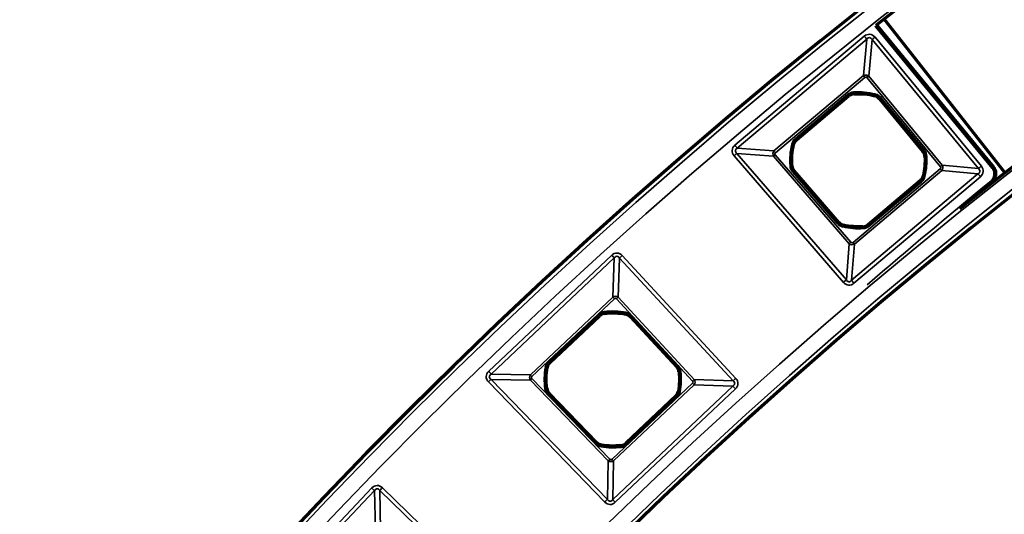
# Model space of a CAD drawing. Header units: millimetres. Extents: x -1503 to 2224, y -3994 to 2541.
# Tile 16 of 26: x -144 to -34, y -2788 to -2732. Entities that reach past the tile are written whole.
import ezdxf

# ---------------------------------------------------------------- set-up
doc = ezdxf.new("R2010")
doc.units = ezdxf.units.MM
doc.header["$LTSCALE"] = 0.75
doc.layers.add('Visible', color=7, linetype='Continuous', lineweight=70)
doc.layers.add('Visible Narrow', color=7, linetype='Continuous', lineweight=35)

msp = doc.modelspace()

# ---------------------------------------------------------------- linework, layer by layer
at = {"layer": 'Visible', "extrusion": (0, -5.898e-13, -1)}
for p, q in [((-47.86, -2733.17, 27.6), (-34.79, -2749.07, 27.6)), ((-33.58, -2749.63, 27.8), (-47.04, -2732.47, 27.8)), ((-56.93, -2746, 22.3), (-51.07, -2741.05, 22.3)), ((-47.6, -2741.37, 22.3), (-42.72, -2747.29, 22.3)), ((-52.19, -2755.27, 22.3), (-57.21, -2749.47, 22.3)), ((-43.02, -2750.59, 22.3), (-48.89, -2755.54, 22.3)), ((-84.65, -2771.04, 22.3), (-79.07, -2765.77, 22.3)), ((-75.59, -2765.89, 22.3), (-70.39, -2771.53, 22.3)), ((-79.39, -2780.03, 22.3), (-84.72, -2774.52, 22.3)), ((-70.5, -2774.84, 22.3), (-76.08, -2780.11, 22.3))]:
    msp.add_line(p, q, dxfattribs=at)
for radius in [574.5, 547.5]:
    msp.add_circle((-305.85, -3182.52, -27.5), radius, dxfattribs=at)
for centre, radius, start, end in [((-305.85, -3182.52, -27.7), 572, 51.7878, 128.2122), ((-305.85, -3182.52, -27.7), 550, 51.2271, 128.7729), ((48.64, -2733.82, -27.6), 1.02, 132.5705, 138.7294), ((49.98, -2748.29, -22.3), 7.49, 86.0033, 104.3817), ((49.98, -2748.29, -22.3), 7.49, 355.3215, 13.6999), ((49.98, -2748.29, -22.3), 7.49, 176.6851, 193.6803), ((35.58, -2749.72, -27.6), 1.02, 141.7829, 156.3146), ((66.75, -2746.27, -27.6), 32.37, 186.2699, 186.8006), ((49.98, -2748.29, -22.3), 7.49, 266.0229, 283.0182), ((77.57, -2772.94, -22.3), 7.49, 82.7688, 101.1472), ((77.57, -2772.94, -22.3), 7.49, 352.087, 10.4654), ((77.57, -2772.94, -22.3), 7.49, 173.4506, 190.4458), ((77.57, -2772.94, -22.3), 7.49, 262.7884, 279.7836)]:
    msp.add_arc(centre, radius, start, end, dxfattribs=at)
at = {"layer": 'Visible'}
for centre, radius, start, end in [((-50.43, -2741.81, 22.3), 0.991, 93.9967, 130.1484), ((-48.36, -2742, 22.3), 0.991, 39.4666, 75.6183), ((-56.29, -2746.75, 22.3), 0.991, 130.1484, 166.3001), ((-43.49, -2747.92, 22.3), 0.991, 3.3149, 39.4666), ((-56.46, -2748.82, 22.3), 0.991, 184.6785, 220.8302), ((-43.66, -2749.83, 22.3), 0.991, 310.1484, 346.3197), ((372.67, -3249.34, 27.6), 644, 129.27103, 129.53719), ((-51.44, -2754.63, 22.3), 0.991, 220.8302, 256.9818), ((-49.53, -2754.78, 22.3), 0.991, 273.9771, 310.1484), ((-78.39, -2766.49, 22.3), 0.991, 97.2312, 133.3829), ((-76.32, -2766.56, 22.3), 0.991, 42.7011, 78.8528), ((-83.97, -2771.76, 22.3), 0.991, 133.3829, 169.5346), ((-71.12, -2772.2, 22.3), 0.991, 6.5494, 42.7011), ((-84.01, -2773.83, 22.3), 0.991, 187.913, 224.0647), ((-71.18, -2774.12, 22.3), 0.991, 313.3829, 349.5542), ((-78.68, -2779.34, 22.3), 0.991, 224.0647, 260.2164), ((-76.76, -2779.39, 22.3), 0.991, 277.2116, 313.3829)]:
    msp.add_arc(centre, radius, start, end, dxfattribs=at)
at = {"layer": 'Visible', "extrusion": (0, -5.898e-13, -1)}
for centre, major_axis, ratio, start_param, end_param in [((-48.26, -2733.49, 27.6), (-0.465, 0.546), 0.707078, 1.551592, 1.59539), ((-34.89, -2749.16, 27.6), (-0.229, 0.286), 0.361352, 1.5394, 1.593444), ((-35.07, -2749.62, 27.6), (-0.127, 0.701), 0.700692, 1.242636, 1.888587), ((-35.02, -2749.76, 27.6), (0.066, 0.67), 0.675788, 1.495955, 1.583239), ((-35.19, -2750.24, 27.6), (0.378, 0.658), 0.69039, 1.042312, 2.074953), ((-34.82, -2750.1, 27.6), (0.062, 0.456), 0.460941, 1.525342, 1.578878)]:
    msp.add_ellipse(centre, major_axis=major_axis, ratio=ratio, start_param=start_param, end_param=end_param, dxfattribs=at)
at = {"layer": 'Visible Narrow', "extrusion": (0, -5.898e-13, -1)}
for p, q in [((-34.95, -2749.2, 27.8), (-48.01, -2733.3, 27.8)), ((-63.85, -2746.59, 27.8), (-49.31, -2734.33, 27.8)), ((-48.11, -2734.44, 27.8), (-36.16, -2748.95, 27.8)), ((-49.04, -2734.66, 27.57), (-63.58, -2746.92, 27.57)), ((-49.41, -2738.77, 22.94), (-49.04, -2734.66, 27.57)), ((-48.44, -2734.71, 27.57), (-48.81, -2738.83, 22.94)), ((-36.49, -2749.22, 27.57), (-48.44, -2734.71, 27.57)), ((-59.46, -2747.24, 22.94), (-49.41, -2738.77, 22.94)), ((-48.81, -2738.83, 22.94), (-40.56, -2748.85, 22.94)), ((-49.25, -2738.97, 22.8), (-59.29, -2747.44, 22.8)), ((-40.75, -2749.02, 22.8), (-49.01, -2738.99, 22.8)), ((-57.06, -2745.84, 22.8), (-51.2, -2740.89, 22.8)), ((-51.07, -2741.05, 22.6), (-56.93, -2745.99, 22.6)), ((-51.07, -2741.05, 22.3), (-51.07, -2741.05, 22.6)), ((-50.5, -2740.82, 22.6), (-50.5, -2740.82, 22.3)), ((-48.12, -2741.04, 22.3), (-48.11, -2741.03, 22.6)), ((-47.59, -2741.36, 22.6), (-47.6, -2741.37, 22.3)), ((-42.72, -2747.28, 22.6), (-47.59, -2741.36, 22.6)), ((-47.44, -2741.24, 22.8), (-42.56, -2747.16, 22.8)), ((-57.26, -2746.52, 22.3), (-57.26, -2746.52, 22.6)), ((-56.93, -2745.99, 22.6), (-56.93, -2746, 22.3)), ((-59.5, -2747.84, 22.94), (-63.62, -2747.52, 27.57)), ((-63.62, -2747.52, 27.57), (-51.33, -2761.74, 27.57)), ((-63.58, -2746.92, 27.57), (-59.46, -2747.24, 22.94)), ((-59.31, -2747.68, 22.8), (-50.82, -2757.51, 22.8)), ((-42.72, -2747.29, 22.3), (-42.72, -2747.28, 22.6)), ((-51.65, -2762.02, 27.8), (-63.94, -2747.8, 27.8)), ((-51.01, -2757.67, 22.94), (-59.5, -2747.84, 22.94)), ((-42.49, -2747.86, 22.6), (-42.5, -2747.86, 22.3)), ((-57.45, -2748.9, 22.6), (-57.44, -2748.9, 22.3)), ((-52.35, -2755.41, 22.8), (-57.36, -2749.61, 22.8)), ((-57.21, -2749.47, 22.3), (-57.21, -2749.48, 22.6)), ((-57.21, -2749.48, 22.6), (-52.2, -2755.28, 22.6)), ((-50.74, -2761.79, 27.57), (-36.55, -2749.82, 27.57)), ((-50.58, -2757.52, 22.8), (-40.78, -2749.25, 22.8)), ((-40.61, -2749.45, 22.94), (-50.42, -2757.72, 22.94)), ((-36.55, -2749.82, 27.57), (-40.61, -2749.45, 22.94)), ((-40.56, -2748.85, 22.94), (-36.49, -2749.22, 27.57)), ((-36.27, -2750.14, 27.8), (-50.47, -2762.11, 27.8)), ((-48.88, -2755.54, 22.6), (-43.02, -2750.59, 22.6)), ((-42.89, -2750.75, 22.8), (-48.75, -2755.69, 22.8)), ((-43.02, -2750.59, 22.6), (-43.02, -2750.59, 22.3)), ((-42.7, -2750.07, 22.3), (-42.69, -2750.07, 22.6)), ((-52.2, -2755.28, 22.6), (-52.19, -2755.27, 22.3)), ((-51.66, -2755.59, 22.3), (-51.67, -2755.6, 22.6)), ((-49.46, -2755.77, 22.6), (-49.46, -2755.77, 22.3)), ((-48.89, -2755.54, 22.3), (-48.88, -2755.54, 22.6)), ((-51.33, -2761.74, 27.57), (-51.01, -2757.67, 22.94)), ((-50.42, -2757.72, 22.94), (-50.74, -2761.79, 27.57)), ((-91.52, -2772.04, 27.8), (-77.69, -2758.97, 27.8)), ((-77.4, -2759.27, 27.58), (-91.23, -2772.34, 27.58)), ((-77.55, -2763.68, 22.93), (-77.4, -2759.27, 27.58)), ((-76.81, -2759.29, 27.58), (-76.96, -2763.7, 22.93)), ((-64.05, -2773.11, 27.58), (-76.81, -2759.29, 27.58)), ((-76.51, -2759.01, 27.8), (-63.75, -2772.83, 27.8)), ((-86.82, -2772.44, 22.93), (-77.55, -2763.68, 22.93)), ((-77.38, -2763.86, 22.8), (-86.65, -2772.62, 22.8)), ((-68.6, -2773.13, 22.8), (-77.15, -2763.87, 22.8)), ((-76.96, -2763.7, 22.93), (-68.41, -2772.96, 22.93)), ((-84.79, -2770.89, 22.8), (-79.21, -2765.62, 22.8)), ((-79.08, -2765.77, 22.6), (-84.65, -2771.03, 22.6)), ((-79.07, -2765.77, 22.3), (-79.08, -2765.77, 22.6)), ((-78.52, -2765.5, 22.6), (-78.52, -2765.51, 22.3)), ((-76.13, -2765.59, 22.3), (-76.13, -2765.58, 22.6)), ((-75.59, -2765.89, 22.6), (-75.59, -2765.89, 22.3)), ((-70.38, -2771.52, 22.6), (-75.59, -2765.89, 22.6)), ((-75.44, -2765.75, 22.8), (-70.24, -2771.39, 22.8)), ((-84.94, -2771.58, 22.3), (-84.95, -2771.58, 22.6)), ((-84.65, -2771.03, 22.6), (-84.65, -2771.04, 22.3)), ((-70.39, -2771.53, 22.3), (-70.38, -2771.52, 22.6)), ((-86.83, -2773.03, 22.93), (-91.25, -2772.93, 27.58)), ((-91.25, -2772.93, 27.58), (-78.16, -2786.45, 27.58)), ((-91.23, -2772.34, 27.58), (-86.82, -2772.44, 22.93)), ((-78.07, -2782.09, 22.93), (-86.83, -2773.03, 22.93)), ((-86.65, -2772.85, 22.8), (-77.89, -2781.91, 22.8)), ((-70.13, -2772.08, 22.6), (-70.13, -2772.08, 22.3)), ((-68.41, -2772.96, 22.93), (-64.05, -2773.11, 27.58)), ((-78.46, -2786.74, 27.8), (-91.55, -2773.22, 27.8)), ((-85, -2773.97, 22.6), (-84.99, -2773.97, 22.3)), ((-77.65, -2781.92, 22.8), (-68.6, -2773.37, 22.8)), ((-77.58, -2786.46, 27.58), (-64.07, -2773.7, 27.58)), ((-68.43, -2773.55, 22.93), (-77.48, -2782.1, 22.93)), ((-63.79, -2774, 27.8), (-77.29, -2786.76, 27.8)), ((-64.07, -2773.7, 27.58), (-68.43, -2773.55, 22.93)), ((-79.54, -2780.18, 22.8), (-84.87, -2774.67, 22.8)), ((-84.72, -2774.52, 22.3), (-84.73, -2774.53, 22.6)), ((-84.73, -2774.53, 22.6), (-79.39, -2780.04, 22.6)), ((-76.07, -2780.11, 22.6), (-70.5, -2774.84, 22.6)), ((-70.36, -2774.99, 22.8), (-75.94, -2780.26, 22.8)), ((-70.5, -2774.84, 22.6), (-70.5, -2774.84, 22.3)), ((-70.21, -2774.3, 22.3), (-70.2, -2774.3, 22.6)), ((-79.39, -2780.04, 22.6), (-79.39, -2780.03, 22.3)), ((-78.85, -2780.32, 22.3), (-78.85, -2780.33, 22.6)), ((-76.63, -2780.38, 22.6), (-76.63, -2780.37, 22.3)), ((-76.08, -2780.11, 22.3), (-76.07, -2780.11, 22.6)), ((-78.16, -2786.45, 27.58), (-78.07, -2782.09, 22.93)), ((-77.48, -2782.1, 22.93), (-77.58, -2786.46, 27.58)), ((-117.71, -2798.98, 27.8), (-104.64, -2785.15, 27.8)), ((-103.45, -2785.13, 27.8), (-89.94, -2798.21, 27.8)), ((-104.33, -2785.44, 27.58), (-117.41, -2799.27, 27.58)), ((-104.24, -2789.85, 22.93), (-104.33, -2785.44, 27.58)), ((-103.74, -2785.43, 27.58), (-103.65, -2789.84, 22.93)), ((-90.23, -2798.51, 27.58), (-103.74, -2785.43, 27.58))]:
    msp.add_line(p, q, dxfattribs=at)
for radius in [574, 572.3, 549.7, 548]:
    msp.add_circle((-305.85, -3182.52, -28), radius, dxfattribs=at)
at = {"layer": 'Visible Narrow'}
for centre, radius, start, end in [((-48.64, -2733.82, 27.8), 0.814, 41.2543, 50.9519), ((-50.43, -2741.81, 22.6), 0.997, 93.9967, 130.1484), ((-49.98, -2748.29, 22.6), 7.5, 75.6183, 93.9967), ((-48.36, -2742, 22.6), 0.997, 39.4666, 75.6183), ((-49.98, -2748.29, 22.6), 7.5, 166.3001, 184.6785), ((-56.29, -2746.75, 22.6), 0.997, 130.1484, 166.3001), ((-43.49, -2747.92, 22.6), 0.997, 3.3149, 39.4666), ((-49.98, -2748.29, 22.6), 7.5, 346.3197, 3.3149), ((-56.46, -2748.82, 22.6), 0.997, 184.6785, 220.8302), ((-35.58, -2749.71, 27.8), 0.814, 23.669, 38.234), ((-43.66, -2749.83, 22.6), 0.997, 310.1484, 346.3197), ((-51.44, -2754.63, 22.6), 0.997, 220.8302, 256.9818), ((-49.98, -2748.29, 22.6), 7.5, 256.9818, 273.9771), ((-49.53, -2754.78, 22.6), 0.997, 273.9771, 310.1484), ((-78.39, -2766.49, 22.6), 0.997, 97.2312, 133.3829), ((-77.57, -2772.94, 22.6), 7.5, 78.8528, 97.2312), ((-76.32, -2766.56, 22.6), 0.997, 42.7011, 78.8528), ((-77.57, -2772.94, 22.6), 7.5, 169.5346, 187.913), ((-83.97, -2771.76, 22.6), 0.997, 133.3829, 169.5346), ((-71.12, -2772.2, 22.6), 0.997, 6.5494, 42.7011), ((-77.57, -2772.94, 22.6), 7.5, 349.5542, 6.5494), ((-84.01, -2773.83, 22.6), 0.997, 187.913, 224.0647), ((-71.18, -2774.12, 22.6), 0.997, 313.3829, 349.5542), ((-78.68, -2779.34, 22.6), 0.997, 224.0647, 260.2164), ((-77.57, -2772.94, 22.6), 7.5, 260.2164, 277.2116), ((-76.76, -2779.39, 22.6), 0.997, 277.2116, 313.3829)]:
    msp.add_arc(centre, radius, start, end, dxfattribs=at)
at = {"layer": 'Visible Narrow', "extrusion": (0.659258, -0.751917, 4.489e-13)}
msp.add_arc((-1838.05, 27.6, 2023.54), 0.2, 360, 90, dxfattribs=at)
at = {"layer": 'Visible Narrow', "extrusion": (0.635657, -0.771971, 4.594e-13)}
msp.add_arc((-1774.51, 27.6, 2079.51), 0.2, 360, 90, dxfattribs=at)
at = {"layer": 'Visible Narrow', "extrusion": (0.764377, 0.644769, -4.155e-13)}
msp.add_arc((-2058.27, 27.3, -1800.71), 0.5, 90, 147.8733, dxfattribs=at)
at = {"layer": 'Visible Narrow', "extrusion": (-0.635628, 0.771995, -4.511e-13)}
msp.add_arc((1775.23, 27.3, -2080.39), 0.5, 32.1267, 90, dxfattribs=at)
at = {"layer": 'Visible Narrow', "extrusion": (0.764377, 0.644769, -3.492e-13)}
msp.add_arc((-2061.85, 23.1, -1803.65), 0.3, 270, 327.8733, dxfattribs=at)
at = {"layer": 'Visible Narrow', "extrusion": (0.635628, -0.771995, 4.479e-13)}
msp.add_arc((-1778.81, 23.1, 2083.33), 0.3, 270, 327.8733, dxfattribs=at)
at = {"layer": 'Visible Narrow', "extrusion": (0, -5.898e-13, -1)}
for centre, radius, start, end in [((50.43, -2741.81, -22.8), 1.2, 49.8516, 86.0033), ((49.98, -2748.29, -22.8), 7.7, 86.0033, 104.3817), ((48.36, -2742, -22.8), 1.2, 104.3817, 140.5334), ((49.98, -2748.29, -22.8), 7.7, 355.3215, 13.6999), ((56.29, -2746.75, -22.8), 1.2, 13.6999, 49.8516), ((43.49, -2747.92, -22.8), 1.2, 140.5334, 176.6851), ((49.98, -2748.29, -22.8), 7.7, 176.6851, 193.6803), ((56.46, -2748.82, -22.8), 1.2, 319.1698, 355.3215), ((-372.67, -3249.34, -27.8), 644.2, 49.11644, 50.72895), ((43.66, -2749.83, -22.8), 1.2, 193.6803, 229.8516), ((51.44, -2754.63, -22.8), 1.2, 283.0182, 319.1698), ((49.98, -2748.29, -22.8), 7.7, 266.0229, 283.0182), ((49.53, -2754.78, -22.8), 1.2, 229.8516, 266.0229), ((78.39, -2766.49, -22.8), 1.2, 46.6171, 82.7688), ((77.57, -2772.94, -22.8), 7.7, 82.7688, 101.1472), ((76.32, -2766.56, -22.8), 1.2, 101.1472, 137.2989), ((83.97, -2771.76, -22.8), 1.2, 10.4654, 46.6171), ((77.57, -2772.94, -22.8), 7.7, 352.087, 10.4654), ((71.12, -2772.2, -22.8), 1.2, 137.2989, 173.4506), ((77.57, -2772.94, -22.8), 7.7, 173.4506, 190.4458), ((84.01, -2773.83, -22.8), 1.2, 315.9353, 352.087), ((71.18, -2774.12, -22.8), 1.2, 190.4458, 226.6171), ((78.68, -2779.34, -22.8), 1.2, 279.7836, 315.9353), ((77.57, -2772.94, -22.8), 7.7, 262.7884, 279.7836), ((76.76, -2779.39, -22.8), 1.2, 226.6171, 262.7884)]:
    msp.add_arc(centre, radius, start, end, dxfattribs=at)
at = {"layer": 'Visible Narrow', "extrusion": (-0.764377, -0.644769, 3.785e-13)}
msp.add_arc((2062.06, 22.6, 1806.38), 0.2, 1, 90, dxfattribs=at)
at = {"layer": 'Visible Narrow', "extrusion": (-0.997568, -0.069699, 2.44e-14)}
msp.add_arc((2730.43, 22.6, 241.41), 0.2, 1, 90, dxfattribs=at)
at = {"layer": 'Visible Narrow', "extrusion": (-0.968662, 0.248381, -1.042e-13)}
msp.add_arc((2666.89, 22.6, -634.21), 0.2, 1, 90, dxfattribs=at)
at = {"layer": 'Visible Narrow', "extrusion": (-0.635628, 0.771995, -4.547e-13)}
msp.add_arc((1779.03, 22.6, -2086.07), 0.2, 1, 90, dxfattribs=at)
at = {"layer": 'Visible Narrow', "extrusion": (0.764377, 0.644769, -4.162e-13)}
msp.add_arc((-2058.27, 27.3, -1819.73), 0.5, 90, 147.8733, dxfattribs=at)
at = {"layer": 'Visible Narrow', "extrusion": (0.236837, 0.971549, -5.802e-13)}
msp.add_arc((-594.65, 22.6, -2681.94), 0.2, 90, 179, dxfattribs=at)
at = {"layer": 'Visible Narrow', "extrusion": (0.764377, 0.644769, -3.358e-13)}
msp.add_arc((-2062.06, 22.6, -1814.05), 0.2, 90, 179, dxfattribs=at)
at = {"layer": 'Visible Narrow', "extrusion": (-0.653819, 0.756651, -4.418e-13)}
msp.add_arc((1844.95, 27.3, -2037.31), 0.5, 90, 147.8733, dxfattribs=at)
at = {"layer": 'Visible Narrow', "extrusion": (0.653819, -0.756651, 4.564e-13)}
msp.add_arc((-1841.36, 23.1, 2040.25), 0.3, 212.1267, 270, dxfattribs=at)
at = {"layer": 'Visible Narrow', "extrusion": (0.764377, 0.644769, -3.514e-13)}
msp.add_arc((-2061.85, 23.1, -1816.79), 0.3, 270, 327.8733, dxfattribs=at)
at = {"layer": 'Visible Narrow', "extrusion": (-0.635628, 0.771995, -4.554e-13)}
msp.add_arc((1779.03, 22.6, -2093.74), 0.2, 1, 90, dxfattribs=at)
at = {"layer": 'Visible Narrow', "extrusion": (-0.057824, 0.998327, -5.785e-13)}
msp.add_arc((201.11, 22.6, -2740.81), 0.2, 1, 90, dxfattribs=at)
at = {"layer": 'Visible Narrow', "extrusion": (-0.081565, 0.996668, -5.696e-13)}
msp.add_arc((281.67, 22.6, -2735.06), 0.2, 90, 179, dxfattribs=at)
at = {"layer": 'Visible Narrow', "extrusion": (-0.653819, 0.756651, -4.472e-13)}
msp.add_arc((1841.15, 22.6, -2042.99), 0.2, 90, 179, dxfattribs=at)
at = {"layer": 'Visible Narrow', "extrusion": (0.764377, 0.644769, -3.83e-13)}
msp.add_arc((-2075.18, 23.1, -1803.8), 0.3, 212.1267, 270, dxfattribs=at)
at = {"layer": 'Visible Narrow', "extrusion": (0.635628, -0.771995, 4.505e-13)}
msp.add_arc((-1778.81, 23.1, 2096.32), 0.3, 270, 327.8733, dxfattribs=at)
at = {"layer": 'Visible Narrow', "extrusion": (0.764377, 0.644769, -3.297e-13)}
msp.add_arc((-2078.76, 27.3, -1800.93), 0.5, 32.1267, 90, dxfattribs=at)
at = {"layer": 'Visible Narrow', "extrusion": (-0.635628, 0.771995, -4.418e-13)}
msp.add_arc((1775.23, 27.3, -2099.19), 0.5, 32.1267, 90, dxfattribs=at)
at = {"layer": 'Visible Narrow', "extrusion": (0.634955, -0.772548, 0.00091177)}
msp.add_arc((-1772.62, 25.68, 2101.72), 0.2, 360, 90, dxfattribs=at)
at = {"layer": 'Visible Narrow', "extrusion": (0.619031, -0.785366, -4.769e-13)}
msp.add_arc((-1729.28, 27.6, 2137.51), 0.2, 360, 90, dxfattribs=at)
at = {"layer": 'Visible Narrow', "extrusion": (0.401227, -0.915979, 3.584e-13)}
msp.add_arc((-1135.03, 27.6, 2504.41), 0.2, 360, 90, dxfattribs=at)
at = {"layer": 'Visible Narrow', "extrusion": (3.45212e-08, -3.95409e-09, 1)}
msp.add_arc((-66.74, -2746.28, 27.8), 32.17, 353.1995, 353.7301, dxfattribs=at)
at = {"layer": 'Visible Narrow', "extrusion": (-0.106632, -0.994295, 0.002665)}
msp.add_arc((258.65, 20.3, 2737.88), 0.2, 0, 89.9999, dxfattribs=at)
at = {"layer": 'Visible Narrow', "extrusion": (-0.047783, -0.998858, 5.589e-13)}
msp.add_arc((96.67, 27.6, 2748.26), 0.2, 0, 90, dxfattribs=at)
at = {"layer": 'Visible Narrow', "extrusion": (0.764377, 0.644769, -3.816e-13)}
msp.add_arc((-2074.95, 22.6, -1806.38), 0.2, 1, 90, dxfattribs=at)
at = {"layer": 'Visible Narrow', "extrusion": (0.236504, 0.97163, -5.448e-13)}
msp.add_arc((-609.12, 22.6, -2682.15), 0.2, 1, 90, dxfattribs=at)
at = {"layer": 'Visible Narrow', "extrusion": (-0.773581, -0.633697, 3.867e-13)}
msp.add_arc((2105.59, 27.6, 1770.22), 0.2, 0, 90, dxfattribs=at)
at = {"layer": 'Visible Narrow', "extrusion": (-0.118483, -0.992956, 6.065e-13)}
msp.add_arc((291.28, 27.6, 2734.84), 0.2, 0, 90, dxfattribs=at)
at = {"layer": 'Visible Narrow', "extrusion": (-0.137573, -0.990492, 6.18e-13)}
msp.add_arc((343.87, 27.6, 2728.74), 0.2, 0, 90, dxfattribs=at)
at = {"layer": 'Visible Narrow', "extrusion": (-0.653819, 0.756651, -4.518e-13)}
msp.add_arc((1841.15, 22.6, -2050.66), 0.2, 90, 179, dxfattribs=at)
at = {"layer": 'Visible Narrow', "extrusion": (-0.974299, 0.22526, -1.187e-13)}
msp.add_arc((2696.61, 22.6, -570.39), 0.2, 90, 179, dxfattribs=at)
at = {"layer": 'Visible Narrow', "extrusion": (-0.997592, -0.069358, 9.63e-14)}
msp.add_arc((2745.91, 22.6, 240.47), 0.2, 90, 179, dxfattribs=at)
at = {"layer": 'Visible Narrow', "extrusion": (-0.764377, -0.644769, 4.25e-13)}
msp.add_arc((2074.95, 22.6, 1814.05), 0.2, 90, 179, dxfattribs=at)
at = {"layer": 'Visible Narrow', "extrusion": (0.653819, -0.756651, 4.397e-13)}
msp.add_arc((-1841.36, 23.1, 2053.24), 0.3, 212.1267, 270, dxfattribs=at)
at = {"layer": 'Visible Narrow', "extrusion": (0.764377, 0.644769, -2.803e-13)}
msp.add_arc((-2075.18, 23.1, -1816.63), 0.3, 212.1267, 270, dxfattribs=at)
at = {"layer": 'Visible Narrow', "extrusion": (0.72678, 0.686871, -4.141e-13)}
msp.add_arc((-1951.8, 27.3, -1951.51), 0.5, 90, 146.2591, dxfattribs=at)
at = {"layer": 'Visible Narrow', "extrusion": (-0.678174, 0.734901, -4.402e-13)}
msp.add_arc((1927.31, 27.3, -1975.71), 0.5, 33.7409, 90, dxfattribs=at)
at = {"layer": 'Visible Narrow', "extrusion": (-0.653819, 0.756651, -4.64e-13)}
msp.add_arc((1844.95, 27.3, -2056.11), 0.5, 90, 147.8733, dxfattribs=at)
at = {"layer": 'Visible Narrow', "extrusion": (0.764377, 0.644769, -3.295e-13)}
msp.add_arc((-2078.76, 27.3, -1819.5), 0.5, 32.1267, 90, dxfattribs=at)
at = {"layer": 'Visible Narrow', "extrusion": (0.72678, 0.686871, -3.458e-13)}
msp.add_arc((-1955.57, 23.1, -1954.65), 0.3, 270, 326.2591, dxfattribs=at)
at = {"layer": 'Visible Narrow', "extrusion": (0.678174, -0.734901, 4.223e-13)}
msp.add_arc((-1931.08, 23.1, 1978.85), 0.3, 270, 326.2591, dxfattribs=at)
at = {"layer": 'Visible Narrow', "extrusion": (0.992046, 0.125874, -9.52e-14)}
msp.add_arc((-2733.42, 22.6, -426), 0.2, 90, 179, dxfattribs=at)
at = {"layer": 'Visible Narrow', "extrusion": (0.981134, -0.193331, 9.33e-14)}
msp.add_arc((-2727.92, 22.6, 459.98), 0.2, 90, 179, dxfattribs=at)
at = {"layer": 'Visible Narrow', "extrusion": (0.72678, 0.686871, -4.051e-13)}
msp.add_arc((-1955.59, 22.6, -1957.2), 0.2, 90, 179, dxfattribs=at)
at = {"layer": 'Visible Narrow', "extrusion": (0.678174, -0.734901, 4.314e-13)}
msp.add_arc((-1931.1, 22.6, 1981.39), 0.2, 90, 179, dxfattribs=at)
at = {"layer": 'Visible Narrow', "extrusion": (0.72678, 0.686871, -3.84e-13)}
msp.add_arc((-1955.59, 22.6, -1964.86), 0.2, 90, 179, dxfattribs=at)
at = {"layer": 'Visible Narrow', "extrusion": (0.72678, 0.686871, -3.965e-13)}
msp.add_arc((-1951.8, 27.3, -1970.54), 0.5, 90, 146.2591, dxfattribs=at)
at = {"layer": 'Visible Narrow', "extrusion": (0.181642, 0.983365, -5.831e-13)}
msp.add_arc((-419.7, 22.6, -2740.9), 0.2, 90, 179, dxfattribs=at)
at = {"layer": 'Visible Narrow', "extrusion": (-0.678174, 0.734901, -4.382e-13)}
msp.add_arc((1931.1, 22.6, -1989.06), 0.2, 1, 90, dxfattribs=at)
at = {"layer": 'Visible Narrow', "extrusion": (-0.69547, 0.718555, -4.173e-13)}
msp.add_arc((1994.47, 27.3, -1929.04), 0.5, 90, 146.2591, dxfattribs=at)
at = {"layer": 'Visible Narrow', "extrusion": (0.69547, -0.718555, 4.308e-13)}
for centre in [(-1990.7, 23.1, 1932.18), (-1990.7, 23.1, 1944.79)]:
    msp.add_arc(centre, 0.3, 213.7409, 270, dxfattribs=at)
at = {"layer": 'Visible Narrow', "extrusion": (0.72678, 0.686871, -4.053e-13)}
msp.add_arc((-1955.57, 23.1, -1967.41), 0.3, 270, 326.2591, dxfattribs=at)
at = {"layer": 'Visible Narrow', "extrusion": (-0.114061, 0.993474, -5.974e-13)}
msp.add_arc((385.65, 22.6, -2745.99), 0.2, 1, 90, dxfattribs=at)
at = {"layer": 'Visible Narrow', "extrusion": (0.678174, -0.734901, 4.402e-13)}
msp.add_arc((-1931.08, 23.1, 1991.46), 0.3, 270, 326.2591, dxfattribs=at)
at = {"layer": 'Visible Narrow', "extrusion": (-0.678174, 0.734901, -4.455e-13)}
msp.add_arc((1927.31, 27.3, -1994.52), 0.5, 33.7409, 90, dxfattribs=at)
at = {"layer": 'Visible Narrow', "extrusion": (-0.13767, 0.990478, -5.93e-13)}
msp.add_arc((466.28, 22.6, -2735.86), 0.2, 90, 179, dxfattribs=at)
at = {"layer": 'Visible Narrow', "extrusion": (0.72678, 0.686871, -4.59e-13)}
msp.add_arc((-1968.5, 23.1, -1954.8), 0.3, 213.7409, 270, dxfattribs=at)
at = {"layer": 'Visible Narrow', "extrusion": (0.72678, 0.686871, -4.299e-13)}
msp.add_arc((-1972.27, 27.3, -1951.74), 0.5, 33.7409, 90, dxfattribs=at)
at = {"layer": 'Visible Narrow', "extrusion": (-0.69547, 0.718555, -4.265e-13)}
msp.add_arc((1990.68, 22.6, -1934.72), 0.2, 90, 179, dxfattribs=at)
at = {"layer": 'Visible Narrow', "extrusion": (0.72678, 0.686871, -3.953e-13)}
msp.add_arc((-1968.48, 22.6, -1957.19), 0.2, 1, 90, dxfattribs=at)
at = {"layer": 'Visible Narrow', "extrusion": (0.181305, 0.983427, -6.015e-13)}
msp.add_arc((-434.16, 22.6, -2741.05), 0.2, 1, 90, dxfattribs=at)
at = {"layer": 'Visible Narrow', "extrusion": (0.69547, -0.718555, 4.262e-13)}
msp.add_arc((-1990.68, 22.6, 1942.39), 0.2, 1, 90, dxfattribs=at)
at = {"layer": 'Visible Narrow', "extrusion": (0.985456, -0.169928, 9.16e-14)}
msp.add_arc((-2753.49, 22.6, 394.75), 0.2, 1, 90, dxfattribs=at)
at = {"layer": 'Visible Narrow', "extrusion": (0.992089, 0.125534, -6.46e-14)}
msp.add_arc((-2748.96, 22.6, -425.06), 0.2, 1, 90, dxfattribs=at)
at = {"layer": 'Visible Narrow', "extrusion": (0.72678, 0.686871, -4.226e-13)}
msp.add_arc((-1968.48, 22.6, -1964.87), 0.2, 1, 90, dxfattribs=at)
at = {"layer": 'Visible Narrow', "extrusion": (0.72678, 0.686871, -3.974e-13)}
msp.add_arc((-1968.5, 23.1, -1967.26), 0.3, 213.7409, 270, dxfattribs=at)
at = {"layer": 'Visible Narrow', "extrusion": (-0.686871, -0.72678, 4.354e-13)}
msp.add_arc((1836.99, 27.3, 2096.07), 0.5, 33.7409, 90, dxfattribs=at)
at = {"layer": 'Visible Narrow', "extrusion": (-0.718555, 0.69547, -4.023e-13)}
msp.add_arc((2073.22, 27.3, -1862.64), 0.5, 33.7409, 90, dxfattribs=at)
at = {"layer": 'Visible Narrow', "extrusion": (-0.69547, 0.718555, -4.172e-13)}
msp.add_arc((1994.47, 27.3, -1947.85), 0.5, 90, 146.2591, dxfattribs=at)
at = {"layer": 'Visible Narrow', "extrusion": (0.72678, 0.686871, -4.088e-13)}
msp.add_arc((-1972.27, 27.3, -1970.32), 0.5, 33.7409, 90, dxfattribs=at)
at = {"layer": 'Visible Narrow'}
for centre, major_axis, ratio, start_param, end_param in [((-48.48, -2733.67, 27.8), (-0.454, 0.527), 0.854049, 4.68677, 4.723033), ((-35.27, -2749.65, 27.8), (-0.11, 0.627), 0.794256, 4.435584, 5.00976), ((-35.12, -2749.75, 27.8), (0.054, 0.528), 0.666284, 4.705564, 4.793065)]:
    msp.add_ellipse(centre, major_axis=major_axis, ratio=ratio, start_param=start_param, end_param=end_param, dxfattribs=at)
at = {"layer": 'Visible Narrow', "extrusion": (0.32437, -0.02559, 0.945584)}
msp.add_ellipse((-63, -2747.2, 27.36), major_axis=(-0.792, -0.004, 0.272), ratio=0.504167, start_param=-0.75042, end_param=-0.660459, dxfattribs=at)
at = {"layer": 'Visible Narrow', "extrusion": (0.547747, -0.201811, -0.811939)}
msp.add_ellipse((-59.26, -2747.53, 23.15), major_axis=(0.207, 0.408, 0.038), ratio=0.874576, start_param=-1.332151, end_param=-1.242877, dxfattribs=at)
at = {"layer": 'Visible Narrow', "extrusion": (0.199429, 0.545252, -0.814204)}
msp.add_ellipse((-50.73, -2757.47, 23.15), major_axis=(-0.406, 0.206, 0.039), ratio=0.872448, start_param=-1.331466, end_param=-1.254532, dxfattribs=at)
at = {"layer": 'Visible Narrow', "extrusion": (0.01257, 0.318078, 0.947981)}
msp.add_ellipse((-51.06, -2761.36, 27.43), major_axis=(0.066, -0.603, 0.202), ratio=0.602041, start_param=-0.946196, end_param=-0.859265, dxfattribs=at)
at = {"layer": 'Visible Narrow', "extrusion": (0.320678, -0.007144, 0.947161)}
msp.add_ellipse((-90.42, -2772.65, 27.3), major_axis=(-1.02, 0.02, 0.34), ratio=0.465634, start_param=-0.632904, end_param=-0.606215, dxfattribs=at)
at = {"layer": 'Visible Narrow', "extrusion": (0.386251, -0.008605, -0.922354)}
msp.add_ellipse((-86.5, -2772.73, 23.07), major_axis=(0.219, 0.407, 0.088), ratio=0.958702, start_param=-1.431735, end_param=-1.402659, dxfattribs=at)
at = {"layer": 'Visible Narrow', "extrusion": (0.008564, 0.384401, -0.923127)}
msp.add_ellipse((-77.78, -2781.77, 23.07), major_axis=(-0.413, 0.209, 0.083), ratio=0.958697, start_param=-1.403605, end_param=-1.386816, dxfattribs=at)
at = {"layer": 'Visible Narrow', "extrusion": (0.007144, -0.320678, 0.947161)}
msp.add_ellipse((-104.02, -2786.25, 27.3), major_axis=(-0.02, 1.02, 0.34), ratio=0.465634, start_param=0.606215, end_param=0.632904, dxfattribs=at)
at = {"layer": 'Visible Narrow', "extrusion": (0.007165, 0.321643, 0.946834)}
msp.add_ellipse((-77.85, -2785.64, 27.3), major_axis=(-0.02, -1.01, 0.34), ratio=0.46998, start_param=-0.624244, end_param=-0.608836, dxfattribs=at)
at = {"layer": 'Visible Narrow'}
for points, knots in [([(-49.31, -2734.33, 27.8), (-49.13, -2734.18, 27.8), (-48.9, -2734.1, 27.8), (-48.47, -2734.14, 27.8), (-48.27, -2734.25, 27.8), (-48.11, -2734.44, 27.8)], [0, 0, 0, 0, 0.5, 0.5, 1, 1, 1, 1]), ([(-49.41, -2738.77, 22.94), (-49.32, -2738.72, 22.91), (-49.21, -2738.69, 22.9), (-49.11, -2738.7, 22.9), (-49, -2738.71, 22.9), (-48.89, -2738.76, 22.92), (-48.81, -2738.83, 22.94)], [0, 0, 0, 0, 0.489941, 0.489941, 0.489941, 1, 1, 1, 1]), ([(-49.25, -2738.97, 22.8), (-49.21, -2738.93, 22.8), (-49.17, -2738.92, 22.8), (-49.13, -2738.92, 22.8), (-49.08, -2738.93, 22.8), (-49.04, -2738.95, 22.8), (-49.01, -2738.99, 22.8)], [0, 0, 0, 0, 0.5, 0.5, 0.5, 1, 1, 1, 1]), ([(-63.94, -2747.8, 27.8), (-64.1, -2747.61, 27.8), (-64.18, -2747.39, 27.8), (-64.15, -2746.96, 27.8), (-64.04, -2746.75, 27.8), (-63.85, -2746.59, 27.8)], [0, 0, 0, 0, 0.5, 0.5, 1, 1, 1, 1]), ([(-63.62, -2746.95, 27.58), (-63.73, -2747.02, 27.62), (-63.79, -2747.11, 27.63), (-63.79, -2747.2, 27.63), (-63.8, -2747.31, 27.63), (-63.75, -2747.42, 27.61), (-63.62, -2747.52, 27.57)], [0, 0, 0, 0, 0.467623, 0.467623, 0.467623, 1, 1, 1, 1]), ([(-59.5, -2747.84, 22.94), (-59.56, -2747.75, 22.91), (-59.59, -2747.64, 22.9), (-59.58, -2747.54, 22.9), (-59.57, -2747.44, 22.9), (-59.54, -2747.35, 22.91), (-59.48, -2747.27, 22.93)], [0, 0, 0, 0, 0.532309, 0.532309, 0.532309, 1, 1, 1, 1]), ([(-59.31, -2747.68, 22.8), (-59.34, -2747.64, 22.8), (-59.36, -2747.6, 22.8), (-59.36, -2747.55, 22.8), (-59.35, -2747.51, 22.8), (-59.33, -2747.47, 22.8), (-59.29, -2747.44, 22.8)], [0, 0, 0, 0, 0.5, 0.5, 0.5, 1, 1, 1, 1]), ([(-40.75, -2749.02, 22.8), (-40.72, -2749.05, 22.8), (-40.71, -2749.1, 22.8), (-40.71, -2749.14, 22.8), (-40.72, -2749.18, 22.8), (-40.74, -2749.22, 22.8), (-40.78, -2749.25, 22.8)], [0, 0, 0, 0, 0.5, 0.5, 0.5, 1, 1, 1, 1]), ([(-40.56, -2748.85, 22.94), (-40.5, -2748.95, 22.91), (-40.48, -2749.06, 22.9), (-40.49, -2749.16, 22.9), (-40.5, -2749.27, 22.9), (-40.54, -2749.37, 22.92), (-40.61, -2749.45, 22.94)], [0, 0, 0, 0, 0.490121, 0.490121, 0.490121, 1, 1, 1, 1]), ([(-36.16, -2748.95, 27.8), (-36.01, -2749.14, 27.8), (-35.94, -2749.36, 27.8), (-35.98, -2749.78, 27.8), (-36.09, -2749.99, 27.8), (-36.27, -2750.14, 27.8)], [0, 0, 0, 0, 0.5, 0.5, 1, 1, 1, 1]), ([(-35.1, -2750.63, 27.8), (-35.02, -2750.57, 27.8), (-34.96, -2750.48, 27.8), (-34.91, -2750.39, 27.8), (-34.85, -2750.31, 27.8), (-34.82, -2750.21, 27.8), (-34.8, -2750.1, 27.8)], [0, 0, 0, 0, 0.5, 0.5, 0.5, 1, 1, 1, 1]), ([(-50.58, -2757.52, 22.8), (-50.62, -2757.56, 22.8), (-50.66, -2757.57, 22.8), (-50.7, -2757.57, 22.8), (-50.75, -2757.56, 22.8), (-50.79, -2757.54, 22.8), (-50.82, -2757.51, 22.8)], [0, 0, 0, 0, 0.5, 0.5, 0.5, 1, 1, 1, 1]), ([(-77.69, -2758.97, 27.8), (-77.51, -2758.8, 27.8), (-77.3, -2758.71, 27.8), (-76.88, -2758.73, 27.8), (-76.67, -2758.83, 27.8), (-76.51, -2759.01, 27.8)], [0, 0, 0, 0, 0.5, 0.5, 1, 1, 1, 1]), ([(-50.42, -2757.72, 22.94), (-50.51, -2757.78, 22.91), (-50.62, -2757.8, 22.9), (-50.72, -2757.79, 22.9), (-50.82, -2757.78, 22.9), (-50.91, -2757.75, 22.91), (-50.99, -2757.69, 22.93)], [0, 0, 0, 0, 0.527887, 0.527887, 0.527887, 1, 1, 1, 1]), ([(-50.47, -2762.11, 27.8), (-50.65, -2762.27, 27.8), (-50.87, -2762.34, 27.8), (-51.08, -2762.33, 27.8), (-51.29, -2762.31, 27.8), (-51.5, -2762.2, 27.8), (-51.65, -2762.02, 27.8)], [0, 0, 0, 0, 0.5, 0.5, 0.5, 1, 1, 1, 1]), ([(-51.31, -2761.78, 27.58), (-51.23, -2761.89, 27.61), (-51.14, -2761.95, 27.63), (-51.05, -2761.95, 27.63), (-50.95, -2761.96, 27.63), (-50.84, -2761.91, 27.61), (-50.74, -2761.79, 27.57)], [0, 0, 0, 0, 0.472064, 0.472064, 0.472064, 1, 1, 1, 1]), ([(-77.55, -2763.68, 22.93), (-77.47, -2763.62, 22.91), (-77.36, -2763.59, 22.89), (-77.25, -2763.59, 22.89), (-77.15, -2763.6, 22.89), (-77.04, -2763.64, 22.91), (-76.96, -2763.7, 22.93)], [0, 0, 0, 0, 0.488987, 0.488987, 0.488987, 1, 1, 1, 1]), ([(-77.38, -2763.86, 22.8), (-77.35, -2763.83, 22.8), (-77.3, -2763.81, 22.8), (-77.26, -2763.81, 22.8), (-77.22, -2763.81, 22.8), (-77.18, -2763.83, 22.8), (-77.15, -2763.87, 22.8)], [0, 0, 0, 0, 0.5, 0.5, 0.5, 1, 1, 1, 1]), ([(-91.55, -2773.22, 27.8), (-91.71, -2773.04, 27.8), (-91.8, -2772.83, 27.8), (-91.79, -2772.41, 27.8), (-91.7, -2772.2, 27.8), (-91.52, -2772.04, 27.8)], [0, 0, 0, 0, 0.5, 0.5, 1, 1, 1, 1]), ([(-91.25, -2772.35, 27.58), (-91.37, -2772.43, 27.62), (-91.43, -2772.53, 27.64), (-91.44, -2772.63, 27.64), (-91.44, -2772.73, 27.64), (-91.38, -2772.84, 27.62), (-91.25, -2772.93, 27.58)], [0, 0, 0, 0, 0.489373, 0.489373, 0.489373, 1, 1, 1, 1]), ([(-86.83, -2773.03, 22.93), (-86.9, -2772.94, 22.91), (-86.93, -2772.83, 22.89), (-86.92, -2772.73, 22.89), (-86.92, -2772.63, 22.89), (-86.89, -2772.53, 22.91), (-86.83, -2772.45, 22.93)], [0, 0, 0, 0, 0.510637, 0.510637, 0.510637, 1, 1, 1, 1]), ([(-86.65, -2772.85, 22.8), (-86.69, -2772.82, 22.8), (-86.71, -2772.78, 22.8), (-86.71, -2772.74, 22.8), (-86.7, -2772.69, 22.8), (-86.68, -2772.65, 22.8), (-86.65, -2772.62, 22.8)], [0, 0, 0, 0, 0.5, 0.5, 0.5, 1, 1, 1, 1]), ([(-68.6, -2773.13, 22.8), (-68.56, -2773.17, 22.8), (-68.55, -2773.21, 22.8), (-68.55, -2773.25, 22.8), (-68.55, -2773.29, 22.8), (-68.57, -2773.33, 22.8), (-68.6, -2773.37, 22.8)], [0, 0, 0, 0, 0.5, 0.5, 0.5, 1, 1, 1, 1]), ([(-68.41, -2772.96, 22.93), (-68.36, -2773.05, 22.91), (-68.33, -2773.16, 22.89), (-68.33, -2773.26, 22.89), (-68.33, -2773.37, 22.89), (-68.37, -2773.47, 22.91), (-68.43, -2773.55, 22.93)], [0, 0, 0, 0, 0.489033, 0.489033, 0.489033, 1, 1, 1, 1]), ([(-63.75, -2772.83, 27.8), (-63.59, -2773, 27.8), (-63.5, -2773.22, 27.8), (-63.52, -2773.63, 27.8), (-63.62, -2773.83, 27.8), (-63.79, -2774, 27.8)], [0, 0, 0, 0, 0.5, 0.5, 1, 1, 1, 1]), ([(-77.65, -2781.92, 22.8), (-77.69, -2781.95, 22.8), (-77.73, -2781.97, 22.8), (-77.77, -2781.97, 22.8), (-77.81, -2781.97, 22.8), (-77.85, -2781.95, 22.8), (-77.89, -2781.91, 22.8)], [0, 0, 0, 0, 0.5, 0.5, 0.5, 1, 1, 1, 1]), ([(-77.48, -2782.1, 22.93), (-77.57, -2782.16, 22.91), (-77.67, -2782.19, 22.89), (-77.78, -2782.19, 22.89), (-77.88, -2782.18, 22.89), (-77.98, -2782.15, 22.91), (-78.06, -2782.09, 22.93)], [0, 0, 0, 0, 0.506184, 0.506184, 0.506184, 1, 1, 1, 1]), ([(-104.64, -2785.15, 27.8), (-104.47, -2784.98, 27.8), (-104.26, -2784.88, 27.8), (-104.05, -2784.87, 27.8), (-103.84, -2784.87, 27.8), (-103.63, -2784.96, 27.8), (-103.45, -2785.13, 27.8)], [0, 0, 0, 0, 0.5, 0.5, 0.5, 1, 1, 1, 1]), ([(-103.74, -2785.43, 27.58), (-103.83, -2785.3, 27.62), (-103.94, -2785.23, 27.64), (-104.04, -2785.24, 27.64), (-104.14, -2785.24, 27.64), (-104.24, -2785.3, 27.62), (-104.32, -2785.42, 27.58)], [0, 0, 0, 0, 0.510681, 0.510681, 0.510681, 1, 1, 1, 1]), ([(-77.29, -2786.76, 27.8), (-77.47, -2786.93, 27.8), (-77.68, -2787.01, 27.8), (-78.09, -2787, 27.8), (-78.3, -2786.91, 27.8), (-78.46, -2786.74, 27.8)], [0, 0, 0, 0, 0.5, 0.5, 1, 1, 1, 1]), ([(-78.16, -2786.46, 27.58), (-78.07, -2786.58, 27.62), (-77.98, -2786.64, 27.64), (-77.88, -2786.64, 27.64), (-77.77, -2786.65, 27.64), (-77.67, -2786.58, 27.62), (-77.58, -2786.46, 27.58)], [0, 0, 0, 0, 0.493845, 0.493845, 0.493845, 1, 1, 1, 1])]:
    msp.add_open_spline(points, degree=3, knots=knots, dxfattribs=at)
at = {"layer": 'Visible Narrow', "extrusion": (-0.029448, -0.324043, 0.945584)}
msp.add_open_spline([(-48.44, -2734.71, 27.57), (-48.51, -2734.58, 27.61), (-48.61, -2734.5, 27.63), (-48.72, -2734.49, 27.63), (-48.8, -2734.48, 27.63), (-48.88, -2734.51, 27.62), (-48.95, -2734.57, 27.6), (-48.98, -2734.59, 27.59), (-49.01, -2734.62, 27.58), (-49.04, -2734.66, 27.57)], degree=3, knots=[0, 0, 0, 0, 0.506842, 0.506842, 0.506842, 0.852647, 0.852647, 0.852647, 1, 1, 1, 1], dxfattribs=at)
at = {"layer": 'Visible Narrow', "extrusion": (0.324816, -0.029518, -0.945317)}
msp.add_open_spline([(-36.55, -2749.82, 27.57), (-36.42, -2749.74, 27.61), (-36.34, -2749.65, 27.63), (-36.33, -2749.54, 27.63), (-36.32, -2749.46, 27.63), (-36.35, -2749.38, 27.62), (-36.41, -2749.31, 27.6), (-36.43, -2749.28, 27.59), (-36.46, -2749.25, 27.58), (-36.49, -2749.22, 27.57)], degree=3, knots=[0, 0, 0, 0, 0.50694, 0.50694, 0.50694, 0.859221, 0.859221, 0.859221, 1, 1, 1, 1], dxfattribs=at)
at = {"layer": 'Visible Narrow', "extrusion": (-1.75309e-10, -1.41836e-10, -1)}
msp.add_open_spline([(-34.94, -2749.21, 27.8), (-34.94, -2749.21, 27.8), (-34.94, -2749.21, 27.8), (-34.94, -2749.21, 27.8), (-34.94, -2749.2, 27.8), (-34.94, -2749.2, 27.8), (-34.94, -2749.2, 27.8), (-34.94, -2749.2, 27.8), (-34.95, -2749.2, 27.8), (-34.95, -2749.2, 27.8)], degree=3, knots=[0, 0, 0, 0, 0.372762, 0.372762, 0.372762, 0.686375, 0.686375, 0.686375, 1, 1, 1, 1], dxfattribs=at)
at = {"layer": 'Visible Narrow', "extrusion": (-1.10911e-07, 1.29063e-08, -1)}
msp.add_open_spline([(-34.8, -2750.1, 27.8), (-34.8, -2750.1, 27.8), (-34.8, -2750.1, 27.8), (-34.8, -2750.1, 27.8), (-34.8, -2750.1, 27.8), (-34.8, -2750.09, 27.8), (-34.8, -2750.09, 27.8), (-34.8, -2750.09, 27.8), (-34.8, -2750.09, 27.8), (-34.8, -2750.09, 27.8), (-34.8, -2750.09, 27.8), (-34.8, -2750.08, 27.8), (-34.8, -2750.08, 27.8)], degree=3, knots=[0, 0, 0, 0, 0.35585, 0.35585, 0.35585, 0.651729, 0.651729, 0.651729, 0.947625, 0.947625, 0.947625, 1, 1, 1, 1], dxfattribs=at)
at = {"layer": 'Visible Narrow', "extrusion": (-0.010959, -0.32057, 0.947161)}
msp.add_open_spline([(-76.81, -2759.29, 27.58), (-76.89, -2759.16, 27.62), (-76.99, -2759.08, 27.64), (-77.1, -2759.08, 27.64), (-77.17, -2759.08, 27.64), (-77.25, -2759.11, 27.63), (-77.32, -2759.17, 27.61), (-77.35, -2759.2, 27.6), (-77.38, -2759.23, 27.59), (-77.4, -2759.27, 27.58)], degree=3, knots=[0, 0, 0, 0, 0.508025, 0.508025, 0.508025, 0.853378, 0.853378, 0.853378, 1, 1, 1, 1], dxfattribs=at)
at = {"layer": 'Visible Narrow', "extrusion": (0.321535, -0.010992, -0.946834)}
msp.add_open_spline([(-64.07, -2773.7, 27.58), (-63.95, -2773.62, 27.62), (-63.88, -2773.52, 27.64), (-63.87, -2773.41, 27.64), (-63.87, -2773.34, 27.64), (-63.9, -2773.26, 27.63), (-63.97, -2773.19, 27.61), (-63.99, -2773.16, 27.6), (-64.02, -2773.14, 27.59), (-64.05, -2773.11, 27.58)], degree=3, knots=[0, 0, 0, 0, 0.508315, 0.508315, 0.508315, 0.858269, 0.858269, 0.858269, 1, 1, 1, 1], dxfattribs=at)

doc.saveas('drawing.dxf')
